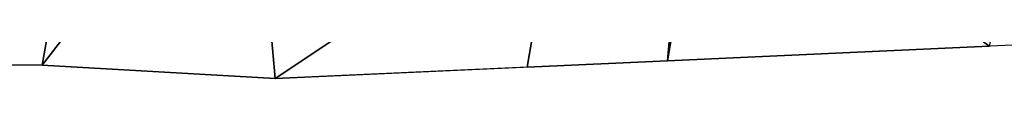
# Model space of a CAD drawing. Extents: x 22936 to 50368, y -4877 to 31080.
# Tile 71 of 256: x 41160 to 42734, y 3173 to 3220. Entities that reach past the tile are written whole.
import ezdxf

# ---------------------------------------------------------------- set-up
doc = ezdxf.new("R2010")
doc.units = 0
doc.layers.add('00_TRACE_RDC', color=241, linetype='CONTINUOUS')
doc.layers.add('08_AMENAGEMENTS_EXTERIEURS', color=253, linetype='CONTINUOUS')

# ---------------------------------------------------------------- blocks, each defined once
blk = doc.blocks.new('GROUPER_2')
at = {"layer": '00_TRACE_RDC', "color": 54}
for p, q in [((12053.3, 8050.1), (13617.3, 8121.3)), ((11152.4, 8074.7), (11680.7, 8071.4)), ((11680.7, 8071.4), (12053.3, 8050.1))]:
    blk.add_line(p, q, dxfattribs=at)
blk = doc.blocks.new('GROUPER_15')
at = {"layer": '08_AMENAGEMENTS_EXTERIEURS'}
for p, q in [((224.1, 1581.8), (690.1, 4316)), ((461.9, 4281.6), (0, 1571.6)), ((0, 1571.6), (224.1, 1581.8))]:
    blk.add_line(p, q, dxfattribs=at)
mesh = blk.add_polyface(dxfattribs=at)
corners = [(461.9, 4281.6), (224.1, 1581.8), (0, 1571.6), (690.1, 4316)]
mesh.append_faces([[corners[k] for k in face] for face in [(0, 1, 2), (1, 0, 3)]], dxfattribs={"vtx0": -1})
blk = doc.blocks.new('GROUPER_101')
at = {"layer": '08_AMENAGEMENTS_EXTERIEURS'}
for p, q in [((63.5, 1954.1), (0, 1581.8)), ((0, 1581.8), (514.4, 1605.2))]:
    blk.add_line(p, q, dxfattribs=at)
mesh = blk.add_polyface(dxfattribs=at)
corners = [(63.5, 1954.1), (514.4, 1605.2), (0, 1581.8), (593.5, 1954.1)]
mesh.append_faces([[corners[k] for k in face] for face in [(0, 1, 2), (1, 0, 3)]], dxfattribs={"vtx0": -1})
blk = doc.blocks.new('GROUPER_123')
at = {"layer": '08_AMENAGEMENTS_EXTERIEURS'}
for p, q in [((6394.4, 301.4), (6346.2, 18.4)), ((5570.6, 21.3), (5306.5, 23)), ((5943.2, 0), (5570.6, 21.3)), ((6346.2, 18.4), (5943.2, 0))]:
    blk.add_line(p, q, dxfattribs=at)
mesh = blk.add_polyface(dxfattribs=at)
corners = [(911.8, 2058.7), (133, 2115.2), (0, 2365.1), (1737.5, 1255.3), (36.3, 1826.9), (1872.4, 1657), (6024.7, 2596.3), (4806.9, 1965.5), (5042.3, 24.6), (5166.5, 23.8), (5306.5, 23), (5570.6, 21.3), (5903.2, 451.7), (5951.5, 917.9), (6054.8, 2317.6), (6490, 862.1), (6738.1, 2317.6), (5943.2, 0), (6394.4, 301.4), (6346.2, 18.4)]
mesh.append_faces([[corners[k] for k in face] for face in [(0, 1, 2), (1, 3, 4), (15, 14, 16), (17, 18, 19)]], dxfattribs={"vtx0": -1})
mesh.append_faces([[corners[k] for k in face] for face in [(3, 0, 5), (5, 6, 7), (7, 6, 8), (8, 6, 9), (9, 6, 10), (10, 6, 11), (12, 6, 13), (13, 14, 15)]], dxfattribs={"vtx0": -1, "vtx1": -1})
mesh.append_faces([[corners[k] for k in face] for face in [(3, 1, 0), (11, 6, 12)]], dxfattribs={"vtx0": -1, "vtx1": -1, "vtx2": -1})
mesh.append_faces([[corners[k] for k in face] for face in [(5, 0, 6), (13, 6, 14), (12, 17, 11), (17, 12, 18)]], dxfattribs={"vtx0": -1, "vtx2": -1})

msp = doc.modelspace()

# ---------------------------------------------------------------- block references
at = {"layer": '00_TRACE_RDC'}
msp.add_blockref('GROUPER_2', (29515.2, -4876.9), dxfattribs=at)
at = {"layer": '08_AMENAGEMENTS_EXTERIEURS', "color": 254}
for name, p in [('GROUPER_15', (41971.4, 1619.9)), ('GROUPER_101', (42195.5, 1619.9))]:
    msp.add_blockref(name, p, dxfattribs=at)
at = {"layer": '08_AMENAGEMENTS_EXTERIEURS', "color": 9}
msp.add_blockref('GROUPER_123', (35625.2, 3173.1), dxfattribs=at)

doc.saveas('drawing.dxf')
